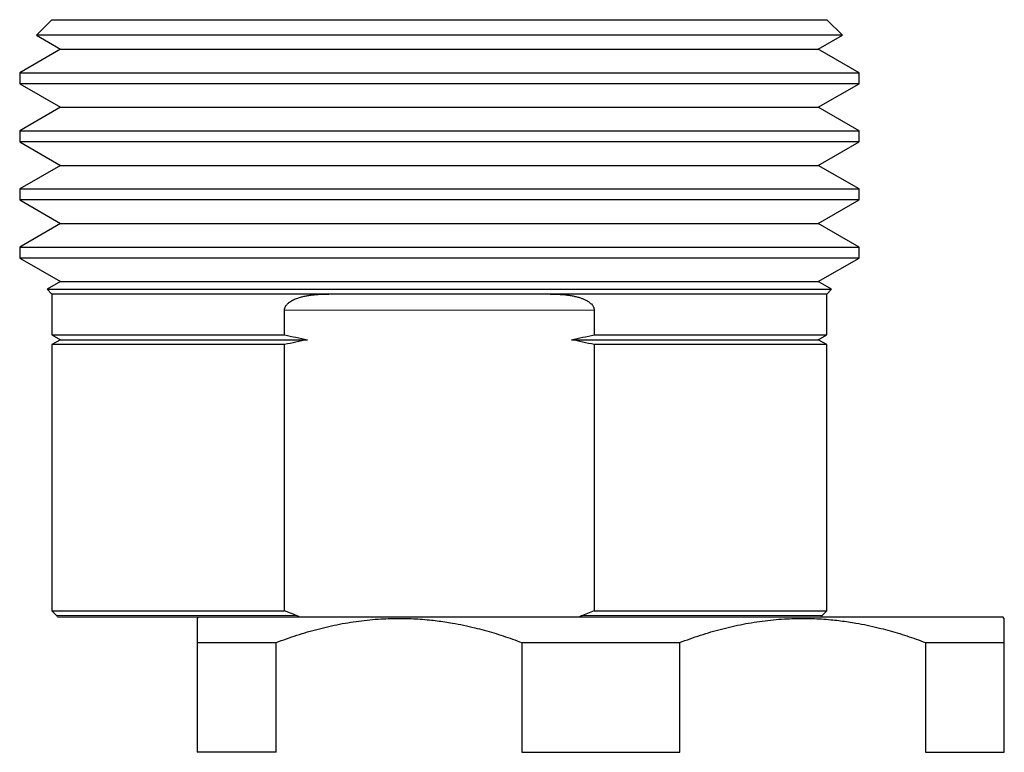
# Model space of a CAD drawing. Header units: millimetres. Extents: x 8 to 864, y 12 to 475.
# Tile 10 of 54: x 354 to 385, y 285 to 307. Entities that reach past the tile are written whole.
import ezdxf

# ---------------------------------------------------------------- set-up
doc = ezdxf.new("R2010")
doc.units = ezdxf.units.MM

msp = doc.modelspace()

# ---------------------------------------------------------------- linework, layer by layer
at = {"color": 7, "linetype": 'Continuous', "lineweight": 30}
for p, q in [((355.147, 307.208), (354.664, 306.725)), ((355.147, 307.208), (379.147, 307.208)), ((379.63, 306.725), (379.147, 307.208)), ((354.664, 306.725), (355.412, 306.293)), ((379.63, 306.725), (354.664, 306.725)), ((378.882, 306.293), (379.63, 306.725)), ((355.412, 306.293), (354.147, 305.562)), ((355.412, 306.293), (378.882, 306.293)), ((380.147, 305.562), (378.882, 306.293)), ((354.147, 305.562), (354.147, 305.223)), ((354.147, 305.562), (367.147, 305.562)), ((367.147, 305.562), (380.147, 305.562)), ((380.147, 305.223), (380.147, 305.562)), ((354.147, 305.223), (355.412, 304.493)), ((380.147, 305.223), (354.147, 305.223)), ((378.882, 304.493), (380.147, 305.223)), ((355.412, 304.493), (354.147, 303.762)), ((355.412, 304.493), (378.882, 304.493)), ((380.147, 303.762), (378.882, 304.493)), ((354.147, 303.762), (354.147, 303.423)), ((354.147, 303.762), (367.147, 303.762)), ((367.147, 303.762), (380.147, 303.762)), ((380.147, 303.423), (380.147, 303.762)), ((354.147, 303.423), (355.412, 302.693)), ((380.147, 303.423), (354.147, 303.423)), ((378.882, 302.693), (380.147, 303.423)), ((355.412, 302.693), (354.147, 301.962)), ((355.412, 302.693), (378.882, 302.693)), ((380.147, 301.962), (378.882, 302.693)), ((354.147, 301.962), (354.147, 301.623)), ((354.147, 301.962), (367.147, 301.962)), ((367.147, 301.962), (380.147, 301.962)), ((380.147, 301.623), (380.147, 301.962)), ((354.147, 301.623), (355.412, 300.893)), ((380.147, 301.623), (354.147, 301.623)), ((378.882, 300.893), (380.147, 301.623)), ((355.412, 300.893), (354.147, 300.162)), ((355.412, 300.893), (378.882, 300.893)), ((380.147, 300.162), (378.882, 300.893)), ((354.147, 300.162), (354.147, 299.823)), ((354.147, 300.162), (367.147, 300.162)), ((367.147, 300.162), (380.147, 300.162)), ((380.147, 299.823), (380.147, 300.162)), ((354.147, 299.823), (355.412, 299.093)), ((380.147, 299.823), (354.147, 299.823)), ((378.882, 299.093), (380.147, 299.823)), ((355.412, 299.093), (355, 298.855)), ((355.412, 299.093), (378.882, 299.093)), ((379.294, 298.855), (378.882, 299.093)), ((355, 298.855), (355.147, 298.708)), ((355, 298.855), (367.147, 298.855)), ((355.147, 298.708), (355.147, 297.446)), ((363.719, 298.708), (355.147, 298.708)), ((370.575, 298.708), (363.719, 298.708)), ((367.147, 298.855), (379.294, 298.855)), ((379.147, 298.708), (370.575, 298.708)), ((379.147, 298.708), (379.294, 298.855)), ((379.147, 297.446), (379.147, 298.708)), ((362.351, 297.446), (362.351, 298.208)), ((371.943, 298.208), (371.943, 297.446)), ((355.147, 297.446), (355.412, 297.293)), ((355.147, 297.446), (362.351, 297.446)), ((371.943, 297.446), (379.147, 297.446)), ((378.882, 297.293), (379.147, 297.446)), ((355.412, 297.293), (355.147, 297.14)), ((355.147, 297.14), (355.147, 288.891)), ((362.351, 297.14), (355.147, 297.14)), ((355.412, 297.293), (363.059, 297.293)), ((362.351, 288.891), (362.351, 297.14)), ((371.235, 297.293), (378.882, 297.293)), ((371.943, 297.14), (371.943, 288.891)), ((379.147, 297.14), (371.943, 297.14)), ((379.147, 297.14), (378.882, 297.293)), ((379.147, 288.891), (379.147, 297.14)), ((355.147, 288.891), (355.288, 288.749)), ((355.147, 288.891), (362.351, 288.891)), ((362.717, 288.749), (362.351, 288.891)), ((371.943, 288.891), (371.577, 288.749)), ((371.943, 288.891), (379.147, 288.891)), ((379.006, 288.749), (379.147, 288.891)), ((355.32, 288.708), (362.803, 288.708)), ((359.697, 288.708), (359.647, 288.658)), ((362.803, 288.708), (366.316, 288.708)), ((366.316, 288.708), (384.597, 288.708)), ((384.647, 288.658), (384.597, 288.708)), ((359.647, 287.908), (362.091, 287.908)), ((359.647, 287.908), (359.647, 284.508)), ((362.091, 284.508), (362.091, 287.908)), ((369.703, 287.908), (374.591, 287.908)), ((369.703, 287.908), (369.703, 284.508)), ((374.591, 284.508), (374.591, 287.908)), ((382.203, 287.908), (384.647, 287.908)), ((382.203, 287.908), (382.203, 284.508)), ((384.647, 284.508), (384.647, 287.908)), ((362.091, 284.508), (359.647, 284.508)), ((369.703, 284.508), (374.591, 284.508)), ((382.203, 284.508), (384.647, 284.508))]:
    msp.add_line(p, q, dxfattribs=at)
at = {"color": 8, "linetype": 'Continuous', "lineweight": 0}
for p, q in [((371.943, 298.208), (362.351, 298.208)), ((362.717, 288.749), (355.288, 288.749)), ((379.006, 288.749), (371.577, 288.749))]:
    msp.add_line(p, q, dxfattribs=at)
at = {"color": 7, "linetype": 'Continuous', "lineweight": 30, "flags": 128}
msp.add_lwpolyline([(378.974, 288.708), (378.988, 288.73), (379.006, 288.749)], dxfattribs=at)
at = {"color": 7, "linetype": 'Continuous', "lineweight": 30}
msp.add_arc((355.147, 288.608), 0.2, 30, 45, dxfattribs=at)
for points, knots in [([(362.351, 298.208), (362.352, 298.22), (362.353, 298.245), (362.363, 298.283), (362.38, 298.322), (362.405, 298.36), (362.435, 298.396), (362.469, 298.428), (362.512, 298.462), (362.565, 298.497), (362.628, 298.53), (362.693, 298.558), (362.774, 298.589), (362.872, 298.619), (362.988, 298.646), (363.105, 298.667), (363.239, 298.684), (363.388, 298.698), (363.553, 298.706), (363.664, 298.707), (363.719, 298.708)], [0, 0, 0, 0, 0.022507, 0.045031, 0.072788, 0.100594, 0.130501, 0.160526, 0.19051, 0.236318, 0.282264, 0.3283, 0.374231, 0.451224, 0.528339, 0.605525, 0.682616, 0.788383, 0.894205, 1, 1, 1, 1]), ([(370.575, 298.708), (370.628, 298.707), (370.735, 298.707), (370.894, 298.699), (371.039, 298.686), (371.171, 298.669), (371.29, 298.649), (371.407, 298.623), (371.512, 298.592), (371.605, 298.557), (371.678, 298.524), (371.738, 298.491), (371.788, 298.458), (371.834, 298.42), (371.872, 298.382), (371.901, 298.343), (371.922, 298.306), (371.937, 298.265), (371.942, 298.231), (371.943, 298.212), (371.943, 298.208)], [0, 0, 0, 0, 0.10172, 0.203464, 0.305161, 0.382988, 0.460909, 0.538761, 0.616495, 0.674621, 0.732724, 0.770927, 0.809296, 0.847506, 0.885492, 0.911912, 0.938299, 0.965056, 0.991768, 1, 1, 1, 1]), ([(362.351, 297.446), (362.469, 297.419), (362.704, 297.365), (362.941, 297.317), (363.059, 297.293)], [0, 0, 0, 0, 0.499951, 1, 1, 1, 1]), ([(371.235, 297.293), (371.353, 297.317), (371.59, 297.365), (371.825, 297.419), (371.943, 297.446)], [0, 0, 0, 0, 0.4999493, 1, 1, 1, 1]), ([(363.059, 297.293), (362.941, 297.268), (362.704, 297.22), (362.469, 297.166), (362.351, 297.14)], [0, 0, 0, 0, 0.499949, 1, 1, 1, 1]), ([(371.943, 297.14), (371.825, 297.166), (371.59, 297.22), (371.353, 297.268), (371.235, 297.293)], [0, 0, 0, 0, 0.499951, 1, 1, 1, 1]), ([(359.647, 288.657), (359.647, 288.657), (359.647, 288.656), (359.647, 288.647), (359.647, 288.631), (359.647, 288.608), (359.647, 288.583), (359.647, 288.551), (359.647, 288.512), (359.647, 288.466), (359.647, 288.426), (359.647, 288.382), (359.647, 288.321), (359.647, 288.239), (359.647, 288.135), (359.647, 288.025), (359.647, 287.947), (359.647, 287.908)], [0, 0, 0, 0, 0.062501, 0.116818, 0.189418, 0.262065, 0.30753, 0.352994, 0.444009, 0.494329, 0.54465, 0.595023, 0.645397, 0.73814, 0.830955, 0.915455, 1, 1, 1, 1]), ([(362.091, 287.908), (362.198, 287.948), (362.412, 288.028), (362.735, 288.137), (363.061, 288.238), (363.388, 288.328), (363.72, 288.409), (364.055, 288.48), (364.395, 288.54), (364.736, 288.588), (365.077, 288.624), (365.4, 288.646), (365.704, 288.657), (365.988, 288.659), (366.272, 288.652), (366.556, 288.636), (366.825, 288.613), (367.078, 288.585), (367.316, 288.552), (367.589, 288.507), (367.899, 288.448), (368.228, 288.373), (368.539, 288.292), (368.833, 288.208), (369.125, 288.115), (369.415, 288.016), (369.607, 287.944), (369.703, 287.908)], [0, 0, 0, 0, 0.043431, 0.086882, 0.130338, 0.173784, 0.217209, 0.261443, 0.305707, 0.349979, 0.394238, 0.438468, 0.475099, 0.511748, 0.548404, 0.585054, 0.621685, 0.652545, 0.683409, 0.714269, 0.759559, 0.804849, 0.843868, 0.882901, 0.921941, 0.960978, 1, 1, 1, 1]), ([(362.803, 288.708), (362.793, 288.714), (362.765, 288.73), (362.736, 288.742), (362.717, 288.749)], [0, 0, 0, 0, 0.370515, 1, 1, 1, 1]), ([(371.577, 288.749), (371.563, 288.744), (371.535, 288.732), (371.507, 288.717), (371.493, 288.709), (371.491, 288.708)], [0, 0, 0, 0, 0.475634, 0.955274, 1, 1, 1, 1]), ([(374.591, 287.908), (374.698, 287.948), (374.912, 288.028), (375.235, 288.137), (375.561, 288.238), (375.888, 288.328), (376.22, 288.409), (376.555, 288.48), (376.895, 288.54), (377.236, 288.588), (377.577, 288.624), (377.9, 288.646), (378.204, 288.657), (378.488, 288.659), (378.772, 288.652), (379.056, 288.636), (379.325, 288.613), (379.578, 288.585), (379.816, 288.552), (380.089, 288.507), (380.399, 288.448), (380.728, 288.373), (381.039, 288.292), (381.333, 288.208), (381.625, 288.115), (381.915, 288.016), (382.107, 287.944), (382.203, 287.908)], [0, 0, 0, 0, 0.043431, 0.086882, 0.130338, 0.173784, 0.217209, 0.261443, 0.305707, 0.349979, 0.394238, 0.438468, 0.475099, 0.511748, 0.548404, 0.585054, 0.621685, 0.652545, 0.683409, 0.714269, 0.759559, 0.804849, 0.843868, 0.882901, 0.921941, 0.960978, 1, 1, 1, 1]), ([(384.647, 287.908), (384.647, 287.944), (384.647, 288.018), (384.647, 288.121), (384.647, 288.222), (384.647, 288.317), (384.647, 288.39), (384.647, 288.442), (384.647, 288.479), (384.647, 288.512), (384.647, 288.551), (384.647, 288.592), (384.647, 288.626), (384.647, 288.646), (384.647, 288.655), (384.647, 288.658), (384.647, 288.658), (384.647, 288.657)], [0, 0, 0, 0, 0.077297, 0.16037, 0.243487, 0.336036, 0.428658, 0.475866, 0.523074, 0.570327, 0.61758, 0.707084, 0.796673, 0.883182, 0.936049, 0.988935, 1, 1, 1, 1])]:
    msp.add_open_spline(points, degree=3, knots=knots, dxfattribs=at)

doc.saveas('drawing.dxf')
